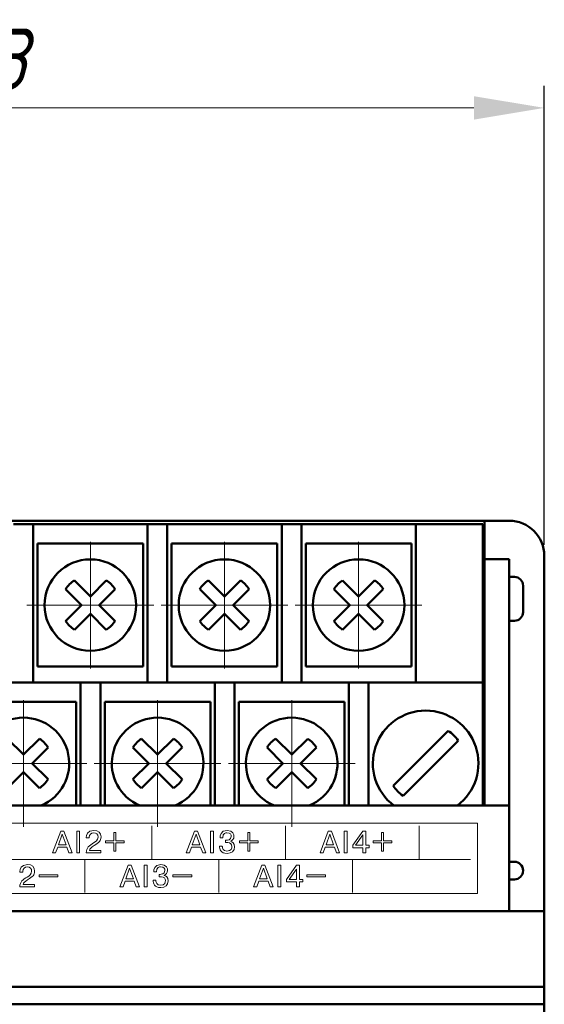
# Model space of a CAD drawing. Header units: millimetres. Extents: x 2171 to 3064, y 1134 to 1531.
# Tile 14 of 44: x 2258 to 2287, y 1337 to 1393. Entities that reach past the tile are written whole.
import ezdxf

# ---------------------------------------------------------------- set-up
doc = ezdxf.new("R2010")
doc.units = ezdxf.units.MM
doc.linetypes.add('ACAD_ISO12W100', pattern=[21, 12, -3, 0, -3, 0, -3])
doc.linetypes.add('CENTER', pattern=[10.16, 6.35, -1.27, 1.27, -1.27])
for name, color, linetype, lineweight in [('main', 5, 'Continuous', 50), ('size', 7, 'Continuous', 20), ('text', 7, 'Continuous', 20), ('ОСЕВЫЕ', 1, 'CENTER', 15)]:
    doc.layers.add(name, color=color, linetype=linetype, lineweight=lineweight)
doc.styles.add('GOST', font='GOST.shx', dxfattribs={"oblique": 15})
doc.styles.add('K5_TEXTSTYLE', font='win_eskd.shx', dxfattribs={"width": 0.8, "oblique": 15, "height": 3.5})
doc.dimstyles.new('ISO-25', dxfattribs={"dimtxt": 3.5, "dimasz": 4, "dimexe": 1.25, "dimexo": 0.625, "dimgap": 1, "dimtad": 1, "dimdec": 1, "dimrnd": 0.5, "dimtxsty": 'K5_TEXTSTYLE', "dimcen": 0, "dimclrd": 256, "dimclre": 256, "dimadec": 0, "dimazin": 2, "dimtfac": 1, "dimtdec": 1, "dimtmove": 0, "dimatfit": 1, "dimfxl": 1, "dimlwd": -1, "dimarcsym": 2})

# ---------------------------------------------------------------- blocks, each defined once
blk = doc.blocks.new('*D101')
at = {"layer": 'Defpoints', "color": 0}
for p in [(2224.361, 1372.402), (2207.334, 1262.402), (2279.361, 1262.402)]:
    blk.add_point(p, dxfattribs=at)
at = {"layer": 'size', "linetype": 'ACAD_ISO12W100', "lineweight": -2, "ltscale": 5}
for p, q in [((2223.736, 1372.402), (2206.084, 1372.402)), ((2278.736, 1262.402), (2206.084, 1262.402))]:
    blk.add_line(p, q, dxfattribs=at)
at = {"layer": 'size', "ltscale": 5}
blk.add_line((2207.334, 1368.402), (2207.334, 1266.402), dxfattribs=at)
at = {"layer": 'size'}
for points in [[(2208.001, 1368.402), (2206.668, 1368.402), (2207.334, 1372.402)], [(2206.668, 1266.402), (2208.001, 1266.402), (2207.334, 1262.402)]]:
    blk.add_solid(points, dxfattribs=at)
at = {"layer": 'size', "color": 0, "linetype": 'ByBlock', "ltscale": 100, "insert": (2204.584, 1317.402), "char_height": 3.5, "attachment_point": 5, "rotation": 90, "style": 'GOST'}
blk.add_mtext('110', dxfattribs=at)
blk = doc.blocks.new('*D104')
at = {"layer": 'Defpoints', "color": 0}
for p in [(2287.361, 1387.872), (2224.361, 1379.402), (2287.361, 1362.402)]:
    blk.add_point(p, dxfattribs=at)
at = {"layer": 'size', "linetype": 'ByBlock', "lineweight": -2, "ltscale": 5}
for p, q in [((2224.361, 1380.027), (2224.361, 1389.122)), ((2287.361, 1363.027), (2287.361, 1389.122))]:
    blk.add_line(p, q, dxfattribs=at)
at = {"layer": 'size', "ltscale": 5}
blk.add_line((2228.361, 1387.872), (2283.361, 1387.872), dxfattribs=at)
at = {"layer": 'size'}
for points in [[(2228.361, 1388.538), (2228.361, 1387.205), (2224.361, 1387.872)], [(2283.361, 1387.205), (2283.361, 1388.538), (2287.361, 1387.872)]]:
    blk.add_solid(points, dxfattribs=at)
at = {"layer": 'size', "color": 0, "linetype": 'ByBlock', "ltscale": 100, "insert": (2255.861, 1390.622), "char_height": 3.5, "attachment_point": 5, "style": 'GOST'}
blk.add_mtext('63', dxfattribs=at)

msp = doc.modelspace()

# ---------------------------------------------------------------- linework, layer by layer
at = {"layer": 'main'}
for p, q in [((2283.961, 1364.402), (2227.761, 1364.402)), ((2285.361, 1364.402), (2283.961, 1364.402)), ((2283.961, 1364.402), (2283.961, 1361.318)), ((2257.201, 1364.202), (2258.321, 1364.202)), ((2258.321, 1364.202), (2258.321, 1363.202)), ((2264.821, 1364.202), (2258.321, 1364.202)), ((2264.821, 1364.202), (2265.941, 1364.202)), ((2264.821, 1363.202), (2264.821, 1364.202)), ((2265.941, 1364.202), (2265.941, 1363.202)), ((2272.441, 1364.202), (2265.941, 1364.202)), ((2272.441, 1364.202), (2273.561, 1364.202)), ((2272.441, 1363.202), (2272.441, 1364.202)), ((2273.561, 1364.202), (2273.561, 1363.202)), ((2280.061, 1364.202), (2273.561, 1364.202)), ((2280.061, 1364.202), (2283.861, 1364.202)), ((2280.061, 1363.202), (2280.061, 1364.202)), ((2283.861, 1364.202), (2283.861, 1363.202)), ((2258.321, 1363.202), (2258.321, 1355.202)), ((2264.571, 1363.102), (2258.571, 1363.102)), ((2258.571, 1363.102), (2258.571, 1359.602)), ((2264.571, 1359.602), (2264.571, 1363.102)), ((2264.821, 1355.202), (2264.821, 1363.202)), ((2265.941, 1363.202), (2265.941, 1355.202)), ((2266.191, 1363.102), (2266.191, 1359.602)), ((2272.191, 1363.102), (2266.191, 1363.102)), ((2272.191, 1359.602), (2272.191, 1363.102)), ((2272.441, 1355.202), (2272.441, 1363.202)), ((2273.561, 1363.202), (2273.561, 1355.202)), ((2279.811, 1363.102), (2273.811, 1363.102)), ((2273.811, 1363.102), (2273.811, 1359.602)), ((2279.811, 1359.602), (2279.811, 1363.102)), ((2280.061, 1355.202), (2280.061, 1363.202)), ((2283.861, 1355.002), (2283.861, 1363.202)), ((2283.961, 1362.206), (2285.361, 1362.206)), ((2285.361, 1348.202), (2285.361, 1362.206)), ((2287.361, 1362.402), (2287.361, 1342.202)), ((2261.571, 1360.097), (2260.664, 1361.005)), ((2262.479, 1361.005), (2261.571, 1360.097)), ((2269.191, 1360.097), (2268.284, 1361.005)), ((2270.099, 1361.005), (2269.191, 1360.097)), ((2276.811, 1360.097), (2275.904, 1361.005)), ((2277.719, 1361.005), (2276.811, 1360.097)), ((2283.961, 1348.202), (2283.961, 1361.318)), ((2285.361, 1361.206), (2285.661, 1361.206)), ((2260.169, 1360.51), (2261.076, 1359.602)), ((2262.066, 1359.602), (2262.974, 1360.51)), ((2267.789, 1360.51), (2268.696, 1359.602)), ((2269.686, 1359.602), (2270.594, 1360.51)), ((2275.409, 1360.51), (2276.316, 1359.602)), ((2277.306, 1359.602), (2278.214, 1360.51)), ((2286.161, 1360.706), (2286.161, 1359.206)), ((2258.571, 1359.602), (2258.571, 1356.102)), ((2261.076, 1359.602), (2260.169, 1358.695)), ((2262.974, 1358.695), (2262.066, 1359.602)), ((2264.571, 1356.102), (2264.571, 1359.602)), ((2266.191, 1359.602), (2266.191, 1356.102)), ((2268.696, 1359.602), (2267.789, 1358.695)), ((2270.594, 1358.695), (2269.686, 1359.602)), ((2272.191, 1356.102), (2272.191, 1359.602)), ((2273.811, 1359.602), (2273.811, 1356.102)), ((2276.316, 1359.602), (2275.409, 1358.695)), ((2278.214, 1358.695), (2277.306, 1359.602)), ((2279.811, 1356.102), (2279.811, 1359.602)), ((2260.664, 1358.2), (2261.571, 1359.107)), ((2261.571, 1359.107), (2262.479, 1358.2)), ((2268.284, 1358.2), (2269.191, 1359.107)), ((2269.191, 1359.107), (2270.099, 1358.2)), ((2275.904, 1358.2), (2276.811, 1359.107)), ((2276.811, 1359.107), (2277.719, 1358.2)), ((2285.361, 1358.706), (2285.661, 1358.706)), ((2258.571, 1356.102), (2264.571, 1356.102)), ((2266.191, 1356.102), (2272.191, 1356.102)), ((2273.811, 1356.102), (2279.811, 1356.102)), ((2261.021, 1355.202), (2254.521, 1355.202)), ((2261.021, 1355.202), (2262.141, 1355.202)), ((2261.021, 1354.002), (2261.021, 1355.202)), ((2262.141, 1355.202), (2262.141, 1354.002)), ((2268.641, 1355.202), (2262.141, 1355.202)), ((2268.641, 1354.002), (2268.641, 1355.202)), ((2268.641, 1355.202), (2269.761, 1355.202)), ((2269.761, 1355.202), (2269.761, 1354.002)), ((2276.261, 1355.202), (2269.761, 1355.202)), ((2276.261, 1354.002), (2276.261, 1355.202)), ((2276.261, 1355.202), (2277.381, 1355.202)), ((2277.381, 1355.202), (2277.381, 1354.002)), ((2283.861, 1355.202), (2277.381, 1355.202)), ((2283.861, 1348.202), (2283.861, 1355.002)), ((2260.771, 1354.102), (2254.771, 1354.102)), ((2260.771, 1350.602), (2260.771, 1354.102)), ((2261.021, 1348.202), (2261.021, 1354.002)), ((2262.141, 1354.002), (2262.141, 1348.202)), ((2262.391, 1354.102), (2262.391, 1350.602)), ((2268.391, 1354.102), (2262.391, 1354.102)), ((2268.391, 1350.602), (2268.391, 1354.102)), ((2268.641, 1348.202), (2268.641, 1354.002)), ((2269.761, 1354.002), (2269.761, 1348.202)), ((2270.011, 1354.102), (2270.011, 1350.602)), ((2276.011, 1354.102), (2270.011, 1354.102)), ((2276.011, 1350.602), (2276.011, 1354.102)), ((2276.261, 1348.202), (2276.261, 1354.002)), ((2277.381, 1354.002), (2277.381, 1348.202)), ((2281.904, 1352.457), (2278.773, 1349.326)), ((2257.771, 1351.097), (2256.864, 1352.005)), ((2258.679, 1352.005), (2257.771, 1351.097)), ((2258.266, 1350.602), (2259.174, 1351.51)), ((2263.989, 1351.51), (2264.896, 1350.602)), ((2265.391, 1351.097), (2264.484, 1352.005)), ((2266.299, 1352.005), (2265.391, 1351.097)), ((2265.886, 1350.602), (2266.794, 1351.51)), ((2271.609, 1351.51), (2272.516, 1350.602)), ((2273.011, 1351.097), (2272.104, 1352.005)), ((2273.919, 1352.005), (2273.011, 1351.097)), ((2273.506, 1350.602), (2274.414, 1351.51)), ((2279.339, 1348.76), (2282.47, 1351.892)), ((2259.174, 1349.695), (2258.266, 1350.602)), ((2260.771, 1348.202), (2260.771, 1350.602)), ((2262.391, 1350.602), (2262.391, 1348.202)), ((2264.896, 1350.602), (2263.989, 1349.695)), ((2266.794, 1349.695), (2265.886, 1350.602)), ((2268.391, 1348.202), (2268.391, 1350.602)), ((2270.011, 1350.602), (2270.011, 1348.202)), ((2272.516, 1350.602), (2271.609, 1349.695)), ((2274.414, 1349.695), (2273.506, 1350.602)), ((2276.011, 1348.202), (2276.011, 1350.602)), ((2256.864, 1349.2), (2257.771, 1350.107)), ((2257.771, 1350.107), (2258.679, 1349.2)), ((2264.484, 1349.2), (2265.391, 1350.107)), ((2265.391, 1350.107), (2266.299, 1349.2)), ((2272.104, 1349.2), (2273.011, 1350.107)), ((2273.011, 1350.107), (2273.919, 1349.2)), ((2285.361, 1348.202), (2226.361, 1348.202)), ((2285.361, 1348.202), (2285.361, 1342.202)), ((2285.361, 1345.006), (2285.661, 1345.006)), ((2285.361, 1344.006), (2285.661, 1344.006)), ((2287.361, 1342.202), (2224.361, 1342.202)), ((2287.361, 1342.202), (2287.361, 1337.902)), ((2287.361, 1337.902), (2224.361, 1337.902)), ((2287.361, 1337.902), (2287.361, 1336.902)), ((2287.361, 1336.902), (2224.361, 1336.902)), ((2287.361, 1336.902), (2287.361, 1297.902))]:
    msp.add_line(p, q, dxfattribs=at)
for centre in [(2261.571, 1359.602), (2269.191, 1359.602), (2276.811, 1359.602)]:
    msp.add_circle(centre, 2.6, dxfattribs=at)
for centre, radius, start, end in [((2285.361, 1362.402), 2, 0, 90), ((2261.571, 1359.602), 1.67, 122.9031, 147.0969), ((2261.571, 1359.602), 1.67, 32.9031, 57.0969), ((2269.191, 1359.602), 1.67, 122.9031, 147.0969), ((2269.191, 1359.602), 1.67, 32.9031, 57.0969), ((2276.811, 1359.602), 1.67, 122.9031, 147.0969), ((2276.811, 1359.602), 1.67, 32.9031, 57.0969), ((2285.661, 1360.706), 0.5, 0, 90), ((2285.661, 1359.206), 0.5, 270, 0), ((2261.571, 1359.602), 1.67, 212.9031, 237.0969), ((2261.571, 1359.602), 1.67, 302.9031, 327.0969), ((2269.191, 1359.602), 1.67, 212.9031, 237.0969), ((2269.191, 1359.602), 1.67, 302.9031, 327.0969), ((2276.811, 1359.602), 1.67, 212.9031, 237.0969), ((2276.811, 1359.602), 1.67, 302.9031, 327.0969), ((2257.771, 1350.602), 2.6, 292.6198, 247.3802), ((2265.391, 1350.602), 2.6, 292.6198, 247.3802), ((2273.011, 1350.602), 2.6, 292.6198, 247.3802), ((2280.621, 1350.602), 3, 90, 233.1301), ((2280.621, 1350.602), 3, 306.8699, 90), ((2280.621, 1350.609), 2.25, 34.7597, 55.2403), ((2257.771, 1350.602), 1.67, 32.9031, 57.0969), ((2265.391, 1350.602), 1.67, 122.9031, 147.0969), ((2265.391, 1350.602), 1.67, 32.9031, 57.0969), ((2273.011, 1350.602), 1.67, 122.9031, 147.0969), ((2273.011, 1350.602), 1.67, 32.9031, 57.0969), ((2257.771, 1350.602), 1.67, 302.9031, 327.0969), ((2265.391, 1350.602), 1.67, 212.9031, 237.0969), ((2265.391, 1350.602), 1.67, 302.9031, 327.0969), ((2273.011, 1350.602), 1.67, 212.9031, 237.0969), ((2273.011, 1350.602), 1.67, 302.9031, 327.0969), ((2280.621, 1350.609), 2.25, 214.7597, 235.2403), ((2285.661, 1344.506), 0.5, 0, 90), ((2285.661, 1344.506), 0.5, 270, 0)]:
    msp.add_arc(centre, radius, start, end, dxfattribs=at)
at = {"layer": 'text', "ltscale": 5}
for p, q in [((2259.731, 1344.259), (2259.731, 1344.149)), ((2267.331, 1344.259), (2267.331, 1344.149)), ((2274.931, 1344.259), (2274.931, 1344.149)), ((2258.666, 1344.149), (2259.731, 1344.149)), ((2266.266, 1344.149), (2267.331, 1344.149)), ((2273.866, 1344.149), (2274.931, 1344.149))]:
    msp.add_line(p, q, dxfattribs=at)
at = {"layer": 'text'}
msp.add_lwpolyline([(2228.161, 1343.202), (2283.561, 1343.202), (2283.561, 1347.202), (2228.161, 1347.202)], close=True, dxfattribs=at)
for points in [[(2265.062, 1345.151), (2265.062, 1345.151), (2265.062, 1347.051), (2265.062, 1347.051)], [(2272.662, 1345.151), (2272.662, 1345.151), (2272.662, 1347.051), (2272.662, 1347.051)], [(2280.262, 1345.151), (2280.262, 1345.151), (2280.262, 1347.051), (2280.262, 1347.051)], [(2259.42, 1345.517), (2259.42, 1345.517), (2259.888, 1346.752), (2259.888, 1346.752)], [(2259.976, 1346.585), (2259.976, 1346.585), (2259.76, 1345.977), (2259.76, 1345.977)], [(2259.888, 1346.752), (2259.888, 1346.752), (2260.064, 1346.752), (2260.064, 1346.752)], [(2260.191, 1345.977), (2260.191, 1345.977), (2259.976, 1346.585), (2259.976, 1346.585)], [(2260.064, 1346.752), (2260.064, 1346.752), (2260.531, 1345.517), (2260.531, 1345.517)], [(2260.798, 1345.517), (2260.798, 1345.517), (2260.798, 1346.752), (2260.798, 1346.752)], [(2260.798, 1346.752), (2260.798, 1346.752), (2260.964, 1346.752), (2260.964, 1346.752)], [(2260.964, 1346.752), (2260.964, 1346.752), (2260.964, 1345.517), (2260.964, 1345.517)], [(2262.915, 1346.677), (2262.915, 1346.677), (2263.024, 1346.677), (2263.024, 1346.677)], [(2262.915, 1346.199), (2262.915, 1346.199), (2262.915, 1346.677), (2262.915, 1346.677)], [(2263.024, 1346.677), (2263.024, 1346.677), (2263.024, 1346.199), (2263.024, 1346.199)], [(2267.02, 1345.517), (2267.02, 1345.517), (2267.488, 1346.752), (2267.488, 1346.752)], [(2267.576, 1346.585), (2267.576, 1346.585), (2267.36, 1345.977), (2267.36, 1345.977)], [(2267.488, 1346.752), (2267.488, 1346.752), (2267.664, 1346.752), (2267.664, 1346.752)], [(2267.791, 1345.977), (2267.791, 1345.977), (2267.576, 1346.585), (2267.576, 1346.585)], [(2267.664, 1346.752), (2267.664, 1346.752), (2268.131, 1345.517), (2268.131, 1345.517)], [(2268.398, 1345.517), (2268.398, 1345.517), (2268.398, 1346.752), (2268.398, 1346.752)], [(2268.398, 1346.752), (2268.398, 1346.752), (2268.564, 1346.752), (2268.564, 1346.752)], [(2268.564, 1346.752), (2268.564, 1346.752), (2268.564, 1345.517), (2268.564, 1345.517)], [(2270.515, 1346.677), (2270.515, 1346.677), (2270.624, 1346.677), (2270.624, 1346.677)], [(2270.515, 1346.199), (2270.515, 1346.199), (2270.515, 1346.677), (2270.515, 1346.677)], [(2270.624, 1346.677), (2270.624, 1346.677), (2270.624, 1346.199), (2270.624, 1346.199)], [(2274.62, 1345.517), (2274.62, 1345.517), (2275.088, 1346.752), (2275.088, 1346.752)], [(2275.176, 1346.585), (2275.176, 1346.585), (2274.96, 1345.977), (2274.96, 1345.977)], [(2275.088, 1346.752), (2275.088, 1346.752), (2275.264, 1346.752), (2275.264, 1346.752)], [(2275.391, 1345.977), (2275.391, 1345.977), (2275.176, 1346.585), (2275.176, 1346.585)], [(2275.264, 1346.752), (2275.264, 1346.752), (2275.731, 1345.517), (2275.731, 1345.517)], [(2275.998, 1345.517), (2275.998, 1345.517), (2275.998, 1346.752), (2275.998, 1346.752)], [(2275.998, 1346.752), (2275.998, 1346.752), (2276.164, 1346.752), (2276.164, 1346.752)], [(2276.164, 1346.752), (2276.164, 1346.752), (2276.164, 1345.517), (2276.164, 1345.517)], [(2277.059, 1346.752), (2277.059, 1346.752), (2276.478, 1345.943), (2276.478, 1345.943)], [(2276.637, 1345.943), (2276.637, 1345.943), (2277.06, 1346.535), (2277.06, 1346.535)], [(2277.226, 1346.752), (2277.226, 1346.752), (2277.059, 1346.752), (2277.059, 1346.752)], [(2277.06, 1346.535), (2277.06, 1346.535), (2277.06, 1345.943), (2277.06, 1345.943)], [(2277.226, 1345.943), (2277.226, 1345.943), (2277.226, 1346.752), (2277.226, 1346.752)], [(2278.115, 1346.677), (2278.115, 1346.677), (2278.224, 1346.677), (2278.224, 1346.677)], [(2278.115, 1346.199), (2278.115, 1346.199), (2278.115, 1346.677), (2278.115, 1346.677)], [(2278.224, 1346.677), (2278.224, 1346.677), (2278.224, 1346.199), (2278.224, 1346.199)], [(2259.76, 1345.977), (2259.76, 1345.977), (2260.191, 1345.977), (2260.191, 1345.977)], [(2261.342, 1346.396), (2261.342, 1346.396), (2261.342, 1346.359), (2261.342, 1346.359)], [(2261.342, 1346.359), (2261.342, 1346.359), (2261.504, 1346.359), (2261.504, 1346.359)], [(2262.437, 1346.089), (2262.437, 1346.089), (2262.437, 1346.199), (2262.437, 1346.199)], [(2262.437, 1346.199), (2262.437, 1346.199), (2262.915, 1346.199), (2262.915, 1346.199)], [(2262.915, 1346.089), (2262.915, 1346.089), (2262.437, 1346.089), (2262.437, 1346.089)], [(2262.915, 1345.611), (2262.915, 1345.611), (2262.915, 1346.089), (2262.915, 1346.089)], [(2263.024, 1346.199), (2263.024, 1346.199), (2263.502, 1346.199), (2263.502, 1346.199)], [(2263.024, 1346.089), (2263.024, 1346.089), (2263.024, 1345.611), (2263.024, 1345.611)], [(2263.502, 1346.089), (2263.502, 1346.089), (2263.024, 1346.089), (2263.024, 1346.089)], [(2263.502, 1346.199), (2263.502, 1346.199), (2263.502, 1346.089), (2263.502, 1346.089)], [(2267.36, 1345.977), (2267.36, 1345.977), (2267.791, 1345.977), (2267.791, 1345.977)], [(2269.067, 1345.893), (2269.067, 1345.893), (2268.908, 1345.893), (2268.908, 1345.893)], [(2269.258, 1346.23), (2269.258, 1346.23), (2269.258, 1346.096), (2269.258, 1346.096)], [(2269.307, 1346.23), (2269.307, 1346.23), (2269.258, 1346.23), (2269.258, 1346.23)], [(2270.037, 1346.089), (2270.037, 1346.089), (2270.037, 1346.199), (2270.037, 1346.199)], [(2270.037, 1346.199), (2270.037, 1346.199), (2270.515, 1346.199), (2270.515, 1346.199)], [(2270.515, 1346.089), (2270.515, 1346.089), (2270.037, 1346.089), (2270.037, 1346.089)], [(2270.515, 1345.611), (2270.515, 1345.611), (2270.515, 1346.089), (2270.515, 1346.089)], [(2270.624, 1346.199), (2270.624, 1346.199), (2271.102, 1346.199), (2271.102, 1346.199)], [(2270.624, 1346.089), (2270.624, 1346.089), (2270.624, 1345.611), (2270.624, 1345.611)], [(2271.102, 1346.089), (2271.102, 1346.089), (2270.624, 1346.089), (2270.624, 1346.089)], [(2271.102, 1346.199), (2271.102, 1346.199), (2271.102, 1346.089), (2271.102, 1346.089)], [(2274.96, 1345.977), (2274.96, 1345.977), (2275.391, 1345.977), (2275.391, 1345.977)], [(2276.478, 1345.943), (2276.478, 1345.943), (2276.478, 1345.803), (2276.478, 1345.803)], [(2277.06, 1345.943), (2277.06, 1345.943), (2276.637, 1345.943), (2276.637, 1345.943)], [(2277.42, 1345.943), (2277.42, 1345.943), (2277.226, 1345.943), (2277.226, 1345.943)], [(2277.42, 1345.803), (2277.42, 1345.803), (2277.42, 1345.943), (2277.42, 1345.943)], [(2277.637, 1346.089), (2277.637, 1346.089), (2277.637, 1346.199), (2277.637, 1346.199)], [(2277.637, 1346.199), (2277.637, 1346.199), (2278.115, 1346.199), (2278.115, 1346.199)], [(2278.115, 1346.089), (2278.115, 1346.089), (2277.637, 1346.089), (2277.637, 1346.089)], [(2278.115, 1345.611), (2278.115, 1345.611), (2278.115, 1346.089), (2278.115, 1346.089)], [(2278.224, 1346.199), (2278.224, 1346.199), (2278.702, 1346.199), (2278.702, 1346.199)], [(2278.224, 1346.089), (2278.224, 1346.089), (2278.224, 1345.611), (2278.224, 1345.611)], [(2278.702, 1346.089), (2278.702, 1346.089), (2278.224, 1346.089), (2278.224, 1346.089)], [(2278.702, 1346.199), (2278.702, 1346.199), (2278.702, 1346.089), (2278.702, 1346.089)], [(2259.598, 1345.517), (2259.598, 1345.517), (2259.42, 1345.517), (2259.42, 1345.517)], [(2259.715, 1345.837), (2259.715, 1345.837), (2259.598, 1345.517), (2259.598, 1345.517)], [(2260.236, 1345.837), (2260.236, 1345.837), (2259.715, 1345.837), (2259.715, 1345.837)], [(2260.353, 1345.517), (2260.353, 1345.517), (2260.236, 1345.837), (2260.236, 1345.837)], [(2260.531, 1345.517), (2260.531, 1345.517), (2260.353, 1345.517), (2260.353, 1345.517)], [(2260.964, 1345.517), (2260.964, 1345.517), (2260.798, 1345.517), (2260.798, 1345.517)], [(2261.338, 1345.518), (2261.338, 1345.518), (2262.174, 1345.518), (2262.174, 1345.518)], [(2262.174, 1345.518), (2262.174, 1345.518), (2262.174, 1345.657), (2262.174, 1345.657)], [(2263.024, 1345.611), (2263.024, 1345.611), (2262.915, 1345.611), (2262.915, 1345.611)], [(2267.198, 1345.517), (2267.198, 1345.517), (2267.02, 1345.517), (2267.02, 1345.517)], [(2267.315, 1345.837), (2267.315, 1345.837), (2267.198, 1345.517), (2267.198, 1345.517)], [(2267.836, 1345.837), (2267.836, 1345.837), (2267.315, 1345.837), (2267.315, 1345.837)], [(2267.953, 1345.517), (2267.953, 1345.517), (2267.836, 1345.837), (2267.836, 1345.837)], [(2268.131, 1345.517), (2268.131, 1345.517), (2267.953, 1345.517), (2267.953, 1345.517)], [(2268.564, 1345.517), (2268.564, 1345.517), (2268.398, 1345.517), (2268.398, 1345.517)], [(2270.624, 1345.611), (2270.624, 1345.611), (2270.515, 1345.611), (2270.515, 1345.611)], [(2274.798, 1345.517), (2274.798, 1345.517), (2274.62, 1345.517), (2274.62, 1345.517)], [(2274.915, 1345.837), (2274.915, 1345.837), (2274.798, 1345.517), (2274.798, 1345.517)], [(2275.436, 1345.837), (2275.436, 1345.837), (2274.915, 1345.837), (2274.915, 1345.837)], [(2275.553, 1345.517), (2275.553, 1345.517), (2275.436, 1345.837), (2275.436, 1345.837)], [(2275.731, 1345.517), (2275.731, 1345.517), (2275.553, 1345.517), (2275.553, 1345.517)], [(2276.164, 1345.517), (2276.164, 1345.517), (2275.998, 1345.517), (2275.998, 1345.517)], [(2276.478, 1345.803), (2276.478, 1345.803), (2277.06, 1345.803), (2277.06, 1345.803)], [(2277.06, 1345.803), (2277.06, 1345.803), (2277.06, 1345.518), (2277.06, 1345.518)], [(2277.06, 1345.518), (2277.06, 1345.518), (2277.226, 1345.518), (2277.226, 1345.518)], [(2277.226, 1345.803), (2277.226, 1345.803), (2277.42, 1345.803), (2277.42, 1345.803)], [(2277.226, 1345.518), (2277.226, 1345.518), (2277.226, 1345.803), (2277.226, 1345.803)], [(2278.224, 1345.611), (2278.224, 1345.611), (2278.115, 1345.611), (2278.115, 1345.611)], [(2228.233, 1345.135), (2228.233, 1345.135), (2283.162, 1345.133), (2283.162, 1345.133)], [(2261.262, 1345.134), (2261.262, 1345.134), (2261.262, 1343.251), (2261.262, 1343.251)], [(2263.249, 1343.577), (2263.249, 1343.577), (2263.717, 1344.812), (2263.717, 1344.812)], [(2263.717, 1344.812), (2263.717, 1344.812), (2263.893, 1344.812), (2263.893, 1344.812)], [(2263.893, 1344.812), (2263.893, 1344.812), (2264.36, 1343.577), (2264.36, 1343.577)], [(2264.627, 1343.577), (2264.627, 1343.577), (2264.627, 1344.812), (2264.627, 1344.812)], [(2264.627, 1344.812), (2264.627, 1344.812), (2264.793, 1344.812), (2264.793, 1344.812)], [(2264.793, 1344.812), (2264.793, 1344.812), (2264.793, 1343.577), (2264.793, 1343.577)], [(2268.862, 1345.134), (2268.862, 1345.134), (2268.862, 1343.251), (2268.862, 1343.251)], [(2270.849, 1343.577), (2270.849, 1343.577), (2271.317, 1344.812), (2271.317, 1344.812)], [(2271.317, 1344.812), (2271.317, 1344.812), (2271.493, 1344.812), (2271.493, 1344.812)], [(2271.493, 1344.812), (2271.493, 1344.812), (2271.96, 1343.577), (2271.96, 1343.577)], [(2272.227, 1343.577), (2272.227, 1343.577), (2272.227, 1344.812), (2272.227, 1344.812)], [(2272.227, 1344.812), (2272.227, 1344.812), (2272.393, 1344.812), (2272.393, 1344.812)], [(2272.393, 1344.812), (2272.393, 1344.812), (2272.393, 1343.577), (2272.393, 1343.577)], [(2273.287, 1344.812), (2273.287, 1344.812), (2272.707, 1344.003), (2272.707, 1344.003)], [(2273.455, 1344.812), (2273.455, 1344.812), (2273.287, 1344.812), (2273.287, 1344.812)], [(2273.455, 1344.003), (2273.455, 1344.003), (2273.455, 1344.812), (2273.455, 1344.812)], [(2276.462, 1345.133), (2276.462, 1345.133), (2276.462, 1343.251), (2276.462, 1343.251)], [(2257.571, 1344.456), (2257.571, 1344.456), (2257.571, 1344.419), (2257.571, 1344.419)], [(2257.571, 1344.419), (2257.571, 1344.419), (2257.733, 1344.419), (2257.733, 1344.419)], [(2258.666, 1344.149), (2258.666, 1344.149), (2258.666, 1344.259), (2258.666, 1344.259)], [(2258.666, 1344.259), (2259.608, 1344.259), (2258.789, 1344.259), (2259.731, 1344.259)], [(2263.804, 1344.644), (2263.804, 1344.644), (2263.589, 1344.036), (2263.589, 1344.036)], [(2264.02, 1344.036), (2264.02, 1344.036), (2263.804, 1344.644), (2263.804, 1344.644)], [(2265.486, 1344.29), (2265.486, 1344.29), (2265.486, 1344.156), (2265.486, 1344.156)], [(2265.536, 1344.29), (2265.536, 1344.29), (2265.486, 1344.29), (2265.486, 1344.29)], [(2266.266, 1344.149), (2266.266, 1344.149), (2266.266, 1344.259), (2266.266, 1344.259)], [(2266.266, 1344.259), (2267.208, 1344.259), (2266.389, 1344.259), (2267.331, 1344.259)], [(2271.404, 1344.644), (2271.404, 1344.644), (2271.189, 1344.036), (2271.189, 1344.036)], [(2271.62, 1344.036), (2271.62, 1344.036), (2271.404, 1344.644), (2271.404, 1344.644)], [(2272.866, 1344.003), (2272.866, 1344.003), (2273.289, 1344.595), (2273.289, 1344.595)], [(2273.289, 1344.595), (2273.289, 1344.595), (2273.289, 1344.003), (2273.289, 1344.003)], [(2273.866, 1344.149), (2273.866, 1344.149), (2273.866, 1344.259), (2273.866, 1344.259)], [(2273.866, 1344.259), (2274.808, 1344.259), (2273.989, 1344.259), (2274.931, 1344.259)], [(2258.403, 1343.578), (2258.403, 1343.578), (2258.403, 1343.717), (2258.403, 1343.717)], [(2263.543, 1343.897), (2263.543, 1343.897), (2263.427, 1343.577), (2263.427, 1343.577)], [(2264.065, 1343.897), (2264.065, 1343.897), (2263.543, 1343.897), (2263.543, 1343.897)], [(2263.589, 1344.036), (2263.589, 1344.036), (2264.02, 1344.036), (2264.02, 1344.036)], [(2264.182, 1343.577), (2264.182, 1343.577), (2264.065, 1343.897), (2264.065, 1343.897)], [(2265.296, 1343.953), (2265.296, 1343.953), (2265.137, 1343.953), (2265.137, 1343.953)], [(2271.143, 1343.897), (2271.143, 1343.897), (2271.027, 1343.577), (2271.027, 1343.577)], [(2271.665, 1343.897), (2271.665, 1343.897), (2271.143, 1343.897), (2271.143, 1343.897)], [(2271.189, 1344.036), (2271.189, 1344.036), (2271.62, 1344.036), (2271.62, 1344.036)], [(2271.782, 1343.577), (2271.782, 1343.577), (2271.665, 1343.897), (2271.665, 1343.897)], [(2272.707, 1344.003), (2272.707, 1344.003), (2272.707, 1343.863), (2272.707, 1343.863)], [(2272.707, 1343.863), (2272.707, 1343.863), (2273.289, 1343.863), (2273.289, 1343.863)], [(2273.289, 1344.003), (2273.289, 1344.003), (2272.866, 1344.003), (2272.866, 1344.003)], [(2273.289, 1343.863), (2273.289, 1343.863), (2273.289, 1343.578), (2273.289, 1343.578)], [(2273.649, 1344.003), (2273.649, 1344.003), (2273.455, 1344.003), (2273.455, 1344.003)], [(2273.455, 1343.863), (2273.455, 1343.863), (2273.649, 1343.863), (2273.649, 1343.863)], [(2273.455, 1343.578), (2273.455, 1343.578), (2273.455, 1343.863), (2273.455, 1343.863)], [(2273.649, 1343.863), (2273.649, 1343.863), (2273.649, 1344.003), (2273.649, 1344.003)], [(2257.567, 1343.578), (2257.567, 1343.578), (2258.403, 1343.578), (2258.403, 1343.578)], [(2263.427, 1343.577), (2263.427, 1343.577), (2263.249, 1343.577), (2263.249, 1343.577)], [(2264.36, 1343.577), (2264.36, 1343.577), (2264.182, 1343.577), (2264.182, 1343.577)], [(2264.793, 1343.577), (2264.793, 1343.577), (2264.627, 1343.577), (2264.627, 1343.577)], [(2271.027, 1343.577), (2271.027, 1343.577), (2270.849, 1343.577), (2270.849, 1343.577)], [(2271.96, 1343.577), (2271.96, 1343.577), (2271.782, 1343.577), (2271.782, 1343.577)], [(2272.393, 1343.577), (2272.393, 1343.577), (2272.227, 1343.577), (2272.227, 1343.577)], [(2273.289, 1343.578), (2273.289, 1343.578), (2273.455, 1343.578), (2273.455, 1343.578)]]:
    msp.add_open_spline(points, degree=3, dxfattribs=at)
for points, knots in [([(2261.504, 1346.359), (2261.504, 1346.359), (2261.504, 1346.405), (2261.504, 1346.405), (2261.504, 1346.405), (2261.504, 1346.551), (2261.603, 1346.65), (2261.76, 1346.65), (2261.76, 1346.65), (2261.908, 1346.65), (2262.009, 1346.567), (2262.009, 1346.414), (2262.009, 1346.414), (2262.009, 1346.225), (2261.859, 1346.146), (2261.756, 1346.08), (2261.756, 1346.08), (2261.517, 1345.929), (2261.337, 1345.816), (2261.338, 1345.518)], [0.5, 0.5, 0.5, 0.5, 0.5714286, 0.5714286, 0.5714286, 0.5714286, 0.6428571, 0.6428571, 0.6428571, 0.6428572, 0.7142857, 0.7142857, 0.7142857, 0.7142857, 0.7857143, 0.7857143, 0.7857143, 0.7857143, 0.8571429, 0.8571429, 0.8571429, 0.8571429]), ([(2262.174, 1345.657), (2262.174, 1345.657), (2261.522, 1345.657), (2261.522, 1345.657), (2261.522, 1345.657), (2261.545, 1345.747), (2261.614, 1345.821), (2261.781, 1345.927), (2261.781, 1345.927), (2262.069, 1346.11), (2262.178, 1346.184), (2262.178, 1346.416), (2262.178, 1346.416), (2262.178, 1346.652), (2262.017, 1346.789), (2261.765, 1346.789), (2261.765, 1346.789), (2261.39, 1346.789), (2261.342, 1346.507), (2261.342, 1346.396)], [0, 0, 0, 0, 0.0714286, 0.0714286, 0.0714286, 0.0714286, 0.1428571, 0.1428571, 0.1428571, 0.1428572, 0.2142857, 0.2142857, 0.2142857, 0.2142857, 0.2857143, 0.2857143, 0.2857143, 0.2857143, 0.3571429, 0.3571429, 0.3571429, 0.3571429]), ([(2269.527, 1346.174), (2269.527, 1346.174), (2269.527, 1346.177), (2269.527, 1346.177), (2269.527, 1346.177), (2269.646, 1346.211), (2269.73, 1346.315), (2269.73, 1346.451), (2269.73, 1346.451), (2269.73, 1346.548), (2269.683, 1346.789), (2269.339, 1346.789), (2269.339, 1346.789), (2268.961, 1346.789), (2268.938, 1346.484), (2268.94, 1346.377)], [0.1578947, 0.1578947, 0.1578947, 0.1578947, 0.2105263, 0.2105263, 0.2105263, 0.2105263, 0.2631579, 0.2631579, 0.2631579, 0.2631579, 0.3157895, 0.3157895, 0.3157895, 0.3157895, 0.3684211, 0.3684211, 0.3684211, 0.3684211]), ([(2268.94, 1346.377), (2268.94, 1346.377), (2269.094, 1346.377), (2269.094, 1346.377), (2269.094, 1346.377), (2269.092, 1346.648), (2269.275, 1346.657), (2269.333, 1346.657), (2269.333, 1346.657), (2269.527, 1346.657), (2269.577, 1346.541), (2269.577, 1346.444), (2269.577, 1346.444), (2269.577, 1346.232), (2269.36, 1346.23), (2269.307, 1346.23)], [0.3684211, 0.3684211, 0.3684211, 0.3684211, 0.4210526, 0.4210526, 0.4210526, 0.4210526, 0.4736842, 0.4736842, 0.4736842, 0.4736842, 0.5263158, 0.5263158, 0.5263158, 0.5263158, 0.5789474, 0.5789474, 0.5789474, 0.5789474]), ([(2268.908, 1345.893), (2268.914, 1345.728), (2268.981, 1345.48), (2269.341, 1345.48), (2269.341, 1345.48), (2269.586, 1345.48), (2269.766, 1345.62), (2269.766, 1345.862), (2269.766, 1345.862), (2269.766, 1346.049), (2269.653, 1346.156), (2269.527, 1346.174)], [0, 0, 0, 0, 0.0526316, 0.0526316, 0.0526316, 0.0526316, 0.1052632, 0.1052632, 0.1052632, 0.1052632, 0.1578947, 0.1578947, 0.1578947, 0.1578947]), ([(2269.258, 1346.096), (2269.258, 1346.096), (2269.385, 1346.096), (2269.385, 1346.096), (2269.385, 1346.096), (2269.522, 1346.096), (2269.61, 1346.01), (2269.61, 1345.874), (2269.61, 1345.874), (2269.61, 1345.795), (2269.586, 1345.613), (2269.33, 1345.613), (2269.33, 1345.613), (2269.113, 1345.613), (2269.081, 1345.795), (2269.072, 1345.853), (2269.072, 1345.853), (2269.071, 1345.867), (2269.069, 1345.879), (2269.067, 1345.893)], [0.6842105, 0.6842105, 0.6842105, 0.6842105, 0.7368421, 0.7368421, 0.7368421, 0.7368421, 0.7894737, 0.7894737, 0.7894737, 0.7894737, 0.8421053, 0.8421053, 0.8421053, 0.8421053, 0.8947368, 0.8947368, 0.8947368, 0.8947369, 0.9473684, 0.9473684, 0.9473684, 0.9473684]), ([(2258.403, 1343.717), (2258.403, 1343.717), (2257.751, 1343.717), (2257.751, 1343.717), (2257.751, 1343.717), (2257.773, 1343.807), (2257.842, 1343.881), (2258.01, 1343.987), (2258.01, 1343.987), (2258.297, 1344.17), (2258.407, 1344.244), (2258.407, 1344.475), (2258.407, 1344.475), (2258.407, 1344.712), (2258.246, 1344.849), (2257.994, 1344.849), (2257.994, 1344.849), (2257.618, 1344.849), (2257.571, 1344.567), (2257.571, 1344.456)], [0, 0, 0, 0, 0.0714286, 0.0714286, 0.0714286, 0.0714286, 0.1428571, 0.1428571, 0.1428571, 0.1428572, 0.2142857, 0.2142857, 0.2142857, 0.2142857, 0.2857143, 0.2857143, 0.2857143, 0.2857143, 0.3571429, 0.3571429, 0.3571429, 0.3571429]), ([(2265.756, 1344.234), (2265.756, 1344.234), (2265.756, 1344.237), (2265.756, 1344.237), (2265.756, 1344.237), (2265.874, 1344.271), (2265.959, 1344.375), (2265.959, 1344.511), (2265.959, 1344.511), (2265.959, 1344.608), (2265.911, 1344.849), (2265.567, 1344.849), (2265.567, 1344.849), (2265.19, 1344.849), (2265.167, 1344.544), (2265.169, 1344.437)], [0.1578947, 0.1578947, 0.1578947, 0.1578947, 0.2105263, 0.2105263, 0.2105263, 0.2105263, 0.2631579, 0.2631579, 0.2631579, 0.2631579, 0.3157895, 0.3157895, 0.3157895, 0.3157895, 0.3684211, 0.3684211, 0.3684211, 0.3684211]), ([(2257.733, 1344.419), (2257.733, 1344.419), (2257.733, 1344.465), (2257.733, 1344.465), (2257.733, 1344.465), (2257.733, 1344.611), (2257.832, 1344.71), (2257.989, 1344.71), (2257.989, 1344.71), (2258.137, 1344.71), (2258.237, 1344.627), (2258.237, 1344.474), (2258.237, 1344.474), (2258.237, 1344.285), (2258.087, 1344.205), (2257.985, 1344.14), (2257.985, 1344.14), (2257.745, 1343.989), (2257.565, 1343.876), (2257.567, 1343.578)], [0.5, 0.5, 0.5, 0.5, 0.5714286, 0.5714286, 0.5714286, 0.5714286, 0.6428571, 0.6428571, 0.6428571, 0.6428572, 0.7142857, 0.7142857, 0.7142857, 0.7142857, 0.7857143, 0.7857143, 0.7857143, 0.7857143, 0.8571429, 0.8571429, 0.8571429, 0.8571429]), ([(2265.137, 1343.953), (2265.142, 1343.787), (2265.209, 1343.54), (2265.569, 1343.54), (2265.569, 1343.54), (2265.814, 1343.54), (2265.994, 1343.68), (2265.994, 1343.922), (2265.994, 1343.922), (2265.994, 1344.108), (2265.881, 1344.216), (2265.756, 1344.234)], [0, 0, 0, 0, 0.0526316, 0.0526316, 0.0526316, 0.0526316, 0.1052632, 0.1052632, 0.1052632, 0.1052632, 0.1578947, 0.1578947, 0.1578947, 0.1578947]), ([(2265.169, 1344.437), (2265.169, 1344.437), (2265.322, 1344.437), (2265.322, 1344.437), (2265.322, 1344.437), (2265.321, 1344.708), (2265.504, 1344.717), (2265.562, 1344.717), (2265.562, 1344.717), (2265.756, 1344.717), (2265.806, 1344.601), (2265.806, 1344.504), (2265.806, 1344.504), (2265.806, 1344.292), (2265.589, 1344.29), (2265.536, 1344.29)], [0.3684211, 0.3684211, 0.3684211, 0.3684211, 0.4210526, 0.4210526, 0.4210526, 0.4210526, 0.4736842, 0.4736842, 0.4736842, 0.4736842, 0.5263158, 0.5263158, 0.5263158, 0.5263158, 0.5789474, 0.5789474, 0.5789474, 0.5789474]), ([(2265.486, 1344.156), (2265.486, 1344.156), (2265.613, 1344.156), (2265.613, 1344.156), (2265.613, 1344.156), (2265.751, 1344.156), (2265.839, 1344.07), (2265.839, 1343.934), (2265.839, 1343.934), (2265.839, 1343.854), (2265.814, 1343.673), (2265.559, 1343.673), (2265.559, 1343.673), (2265.342, 1343.673), (2265.31, 1343.854), (2265.301, 1343.913), (2265.301, 1343.913), (2265.299, 1343.927), (2265.298, 1343.939), (2265.296, 1343.953)], [0.6842105, 0.6842105, 0.6842105, 0.6842105, 0.7368421, 0.7368421, 0.7368421, 0.7368421, 0.7894737, 0.7894737, 0.7894737, 0.7894737, 0.8421053, 0.8421053, 0.8421053, 0.8421053, 0.8947368, 0.8947368, 0.8947368, 0.8947369, 0.9473684, 0.9473684, 0.9473684, 0.9473684])]:
    msp.add_open_spline(points, degree=3, knots=knots, dxfattribs=at)
at = {"layer": 'ОСЕВЫЕ', "ltscale": 5}
for p, q in [((2261.571, 1356.002), (2261.571, 1363.202)), ((2269.191, 1356.002), (2269.191, 1363.202)), ((2276.811, 1356.002), (2276.811, 1363.202)), ((2257.971, 1359.602), (2265.171, 1359.602)), ((2265.591, 1359.602), (2272.791, 1359.602)), ((2273.211, 1359.602), (2280.411, 1359.602)), ((2257.771, 1347.002), (2257.771, 1354.202)), ((2265.391, 1347.002), (2265.391, 1354.202)), ((2273.011, 1347.002), (2273.011, 1354.202)), ((2254.171, 1350.602), (2261.371, 1350.602)), ((2261.791, 1350.602), (2268.991, 1350.602)), ((2269.411, 1350.602), (2276.611, 1350.602))]:
    msp.add_line(p, q, dxfattribs=at)

# ---------------------------------------------------------------- dimensions: what is measured, and where the dimension line sits
at = {"layer": 'size', "linetype": 'ByBlock', "ltscale": 5}
dim = msp.add_linear_dim(base=(2287.361, 1387.872), p1=(2224.361, 1379.402), p2=(2287.361, 1362.402), dimstyle='ISO-25', override={"dimtxsty": 'GOST'}, dxfattribs=at)
dim.commit()
dim.dimension.update_dxf_attribs({"geometry": '*D104', "text_midpoint": (2255.861, 1390.622)})
at = {"layer": 'size', "linetype": 'ACAD_ISO12W100', "ltscale": 5}
dim = msp.add_linear_dim(base=(2207.334, 1262.402), p1=(2224.361, 1372.402), p2=(2279.361, 1262.402), angle=90, dimstyle='ISO-25', override={"dimtxsty": 'GOST'}, dxfattribs=at)
dim.commit()
dim.dimension.update_dxf_attribs({"geometry": '*D101', "text_midpoint": (2204.584, 1317.402)})

doc.saveas('drawing.dxf')
